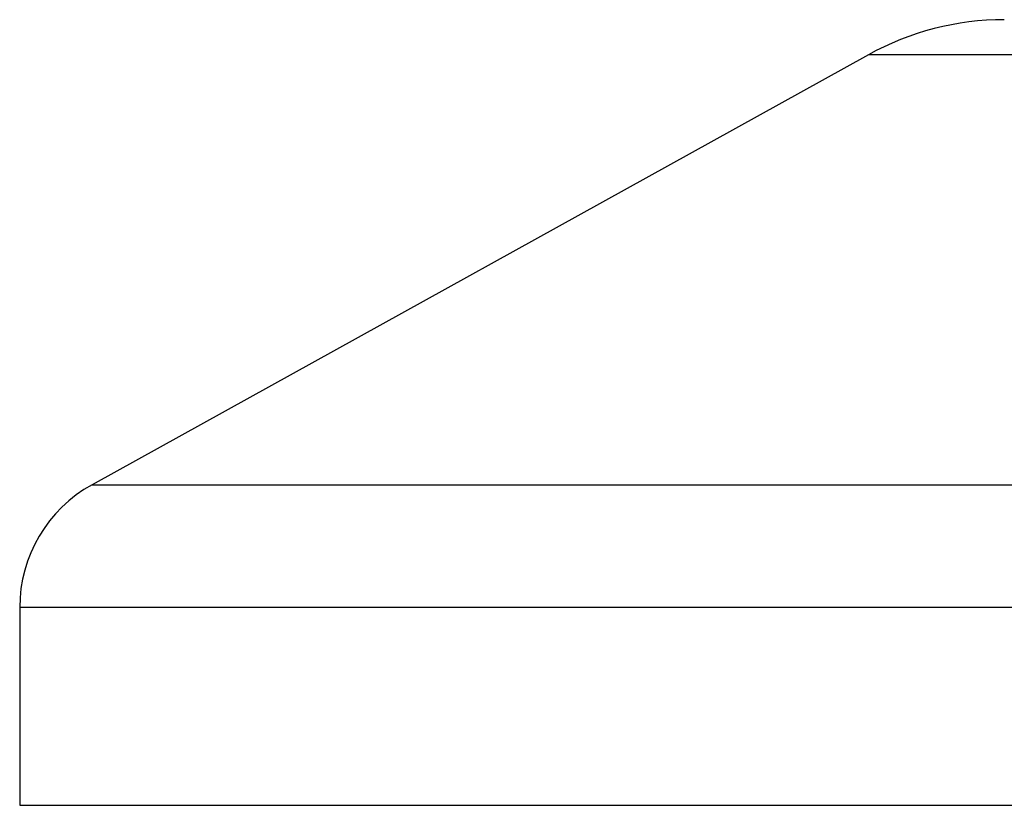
# Model space of a CAD drawing. Header units: millimetres. Extents: x 0 to 420, y 0 to 297.
# Tile 15 of 84: x 81.27 to 83.98, y 167.84 to 170.01. Entities that reach past the tile are written whole.
import ezdxf

# ---------------------------------------------------------------- set-up
doc = ezdxf.new("R2010")
doc.units = ezdxf.units.MM

msp = doc.modelspace()

# ---------------------------------------------------------------- linework, layer by layer
at = {"color": 7, "linetype": 'Continuous', "lineweight": 25}
for p, q in [((83.60762, 169.91172), (81.47005, 168.72784)), ((83.61337, 169.91172), (83.60762, 169.91172)), ((86.66164, 169.91172), (83.61337, 169.91172)), ((81.47005, 168.72784), (84.60757, 168.72784)), ((81.27087, 168.38984), (81.27087, 167.84477)), ((85.46965, 168.38984), (81.27087, 168.38984)), ((81.27087, 167.84477), (81.28542, 167.84477)), ((81.28542, 167.84477), (88.99839, 167.84477))]:
    msp.add_line(p, q, dxfattribs=at)
for centre, radius, start, end in [((83.98201, 169.23572), 0.77275, 90, 118.97971), ((81.65725, 168.38984), 0.38638, 118.97971, 180)]:
    msp.add_arc(centre, radius, start, end, dxfattribs=at)

doc.saveas('drawing.dxf')
